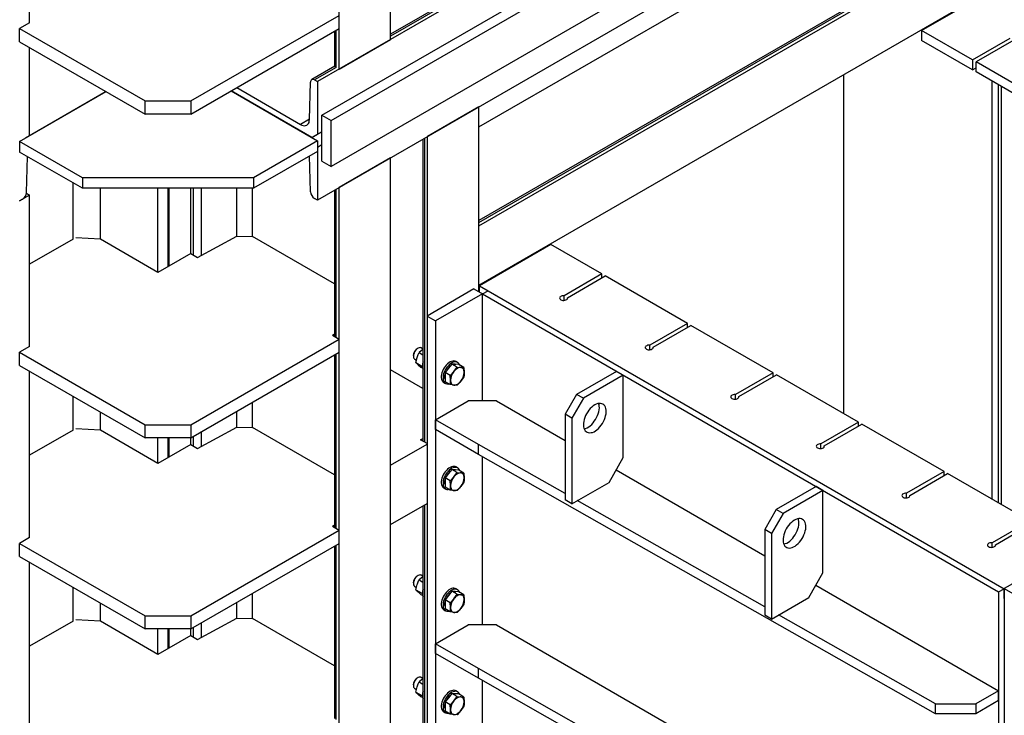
# Model space of a CAD drawing. Header units: millimetres. Extents: x 0 to 25230, y 0 to 17820.
# Tile 22 of 214: x 7144 to 8365, y 8095 to 8957. Entities that reach past the tile are written whole.
import ezdxf

# ---------------------------------------------------------------- set-up
doc = ezdxf.new("R2010")
doc.units = ezdxf.units.MM
doc.linetypes.add('SLD-Sólida', pattern=[0])
doc.layers.add('REFERÊNCIAS', color=9, linetype='SLD-Sólida')

msp = doc.modelspace()

# ---------------------------------------------------------------- linework, layer by layer
at = {"layer": 'REFERÊNCIAS', "linetype": 'SLD-Sólida', "lineweight": 25, "ltscale": 30}
for p, q in [((11697.7, 11295.8), (7513.1, 8880.1)), ((7603.6, 8932), (7603.6, 9842.4)), ((7539.9, 8895.2), (7539.9, 9825.2)), ((7518.7, 8838.4), (8515.7, 9414)), ((7530, 8831.9), (8527.1, 9407.5)), ((8527.1, 9350.3), (7530, 8774.8)), ((8515.7, 9311.9), (7513.1, 8733.1)), ((7156.3, 8953), (7156.3, 9167.3)), ((7983, 9157.9), (7603.6, 8938.8)), ((7985.4, 9156.9), (7603.6, 8936.4)), ((7713.2, 8823.8), (8186.9, 9097.2)), ((8342.5, 9071), (7713.2, 8707.7)), ((7713.2, 8705.4), (8346, 9070.7)), ((7713.2, 8701.2), (8349.6, 9068.6)), ((7713.2, 8627.8), (8349.6, 8995.1)), ((8262, 8943.4), (8350.4, 8994.4)), ((7356.1, 8856.1), (7539.9, 8962.2)), ((7539.9, 8945.9), (7539.9, 8962.2)), ((7156.3, 8953), (7143.9, 8945.9)), ((7143.9, 8945.9), (7299.5, 8856.1)), ((7143.9, 8929.5), (7143.9, 8945.9)), ((7356.1, 8839.7), (7539.9, 8945.9)), ((7534.3, 8942.6), (7534.3, 8900.1)), ((7536.4, 8897.7), (7536.4, 8943.8)), ((8325.3, 8906.9), (8262, 8943.4)), ((8262, 8943.4), (8262, 8931.2)), ((7143.9, 8929.5), (7299.5, 8839.7)), ((7603.6, 8932), (7539.9, 8895.2)), ((8325.3, 8894.6), (8262, 8931.2)), ((8325.3, 8906.9), (8371.9, 8933.8)), ((8376.2, 8931.4), (8329.5, 8904.4)), ((7156.3, 8812.9), (7156.3, 8922.4)), ((7534.6, 8899), (7506, 8882.5)), ((8325.3, 8906.9), (8325.3, 8894.6)), ((8431.3, 8845.7), (8329.5, 8904.4)), ((8329.5, 8892.2), (8329.5, 8904.4)), ((7536.4, 8897.7), (7509.5, 8882.1)), ((8165.7, 8468.3), (8165.7, 8889)), ((8325.3, 8894.6), (8329.5, 8897.1)), ((8431.3, 8833.4), (8329.5, 8892.2)), ((7503.2, 8833.1), (7504.6, 8879.5)), ((7509.5, 8882.1), (7513.1, 8880.1)), ((7513.1, 8880.1), (7513.1, 8814.8)), ((8349.6, 8362.2), (8349.6, 8880.6)), ((8357.5, 8357.6), (8357.5, 8876.1)), ((8361, 8355.6), (8361, 8874)), ((7143.9, 8805.8), (7251.1, 8867.7)), ((7251.1, 8867.7), (7151, 8809.9)), ((7405.9, 8868.5), (7506, 8810.7)), ((7506, 8810.7), (7405.9, 8868.5)), ((7405.9, 8868.5), (7513.1, 8806.6)), ((7413, 8872.6), (7491.9, 8827)), ((7299.5, 8856.1), (7356.1, 8856.1)), ((7299.5, 8839.7), (7299.5, 8856.1)), ((7356.1, 8856.1), (7356.1, 8839.7)), ((7356.1, 8839.7), (7299.5, 8839.7)), ((7518.7, 8838.4), (7530, 8831.9)), ((7518.7, 8781.3), (7518.7, 8838.4)), ((7713.2, 8848.6), (7649.5, 8811.9)), ((7713.2, 8619.4), (7713.2, 8848.6)), ((7503.2, 8833.5), (7491.9, 8827)), ((7530, 8774.8), (7530, 8831.9)), ((7506, 8810.7), (7518.7, 8818)), ((7518.7, 8818), (7506, 8810.7)), ((7506, 8810.7), (7513.1, 8814.8)), ((7513.1, 8814.8), (7518.7, 8818)), ((7221.7, 8760.9), (7143.9, 8805.8)), ((7143.9, 8805.8), (7143.9, 8792.7)), ((7513.1, 8806.6), (7433.9, 8760.9)), ((7513.1, 8806.6), (7513.1, 8793.5)), ((7518.7, 8801.7), (7513.1, 8798.4)), ((7643.9, 8808.7), (7643.9, 8434.2)), ((7646, 8433), (7646, 8809.8)), ((7649.5, 8589.9), (7649.5, 8811.9)), ((7221.7, 8747.8), (7143.9, 8792.7)), ((7513.1, 8793.5), (7433.9, 8747.8)), ((7513.1, 8798.4), (7513.1, 8733.1)), ((7152.5, 8742.7), (7153.7, 8787.1)), ((7504.6, 8743.5), (7503.3, 8787.9)), ((7518.7, 8781.3), (7530, 8774.8)), ((7603.6, 8785.4), (7539.9, 8748.6)), ((7603.6, 7260.9), (7603.6, 8785.4)), ((7210.1, 8684.7), (7210.1, 8754.6)), ((7433.9, 8760.9), (7221.7, 8760.9)), ((7221.7, 8760.9), (7221.7, 8747.8)), ((7433.9, 8760.9), (7433.9, 8747.8)), ((7156.3, 8739.4), (7143.9, 8732.3)), ((7152.4, 8741.7), (7156.3, 8739.4)), ((7156.3, 8551.6), (7156.3, 8739.4)), ((7433.9, 8747.8), (7221.7, 8747.8)), ((7244, 8684.7), (7244, 8747.8)), ((7315.4, 8643.5), (7315.4, 8747.8)), ((7327.8, 8650.6), (7327.8, 8747.8)), ((7329.2, 8651.4), (7329.2, 8747.8)), ((7356.1, 8667), (7356.1, 8747.8)), ((7359.6, 8664.9), (7359.6, 8747.8)), ((7369.4, 8664.8), (7369.4, 8747.8)), ((7413, 8688.4), (7413, 8747.8)), ((7432.4, 8688.2), (7432.4, 8747.8)), ((7534.3, 8745.4), (7534.3, 8564.1)), ((7536.4, 8562.9), (7536.4, 8746.6)), ((7539.9, 7224.1), (7539.9, 8748.6)), ((7143.9, 8732.3), (7147.5, 8734.3)), ((7513.1, 8733.1), (7509.5, 8735.2)), ((7713.2, 8627.8), (7713.2, 8701.2)), ((7210.1, 8684.7), (7156.3, 8653.7)), ((7244, 8684.7), (7213.4, 8686.3)), ((7315.4, 8643.5), (7244, 8684.7)), ((7364.4, 8662.1), (7413, 8688.4)), ((7413, 8688.4), (7432.4, 8688.2)), ((7534.3, 8629.4), (7432.4, 8688.2)), ((7356.1, 8667), (7315.4, 8643.5)), ((7356.1, 8667), (7364.4, 8662.1)), ((7802.4, 8678.1), (7714, 8627.1)), ((7865.7, 8641.6), (7802.4, 8678.1)), ((7865.7, 8641.6), (7819, 8614.6)), ((7823.2, 8612.2), (7869.9, 8639.1)), ((7865.7, 8636.7), (7865.7, 8641.6)), ((7971.7, 8580.3), (7869.9, 8639.1)), ((7706.9, 8623), (7648.9, 8589.5)), ((7706.9, 8623), (7717.5, 8616.9)), ((7714, 8618.9), (7714, 8627.1)), ((7714, 8627.1), (8364.5, 8251.5)), ((7717.5, 8616.9), (7724.6, 8620.9)), ((7724.6, 8620.9), (8364.5, 8251.5)), ((7717.5, 8616.9), (7659.5, 8583.4)), ((7717.5, 8616.9), (8357.5, 8247.4)), ((7717.5, 8484.2), (7717.5, 8616.9)), ((7717.5, 8484.2), (7717.5, 8616.9)), ((7819, 8608.9), (7819, 8614.6)), ((7823.2, 8611.3), (7823.2, 8612.2)), ((7648.9, 8589.5), (7659.5, 8583.4)), ((7648.9, 8589.5), (7648.9, 7408.2)), ((7659.5, 8583.4), (7659.5, 7402.1)), ((7971.7, 8580.3), (7925.1, 8553.4)), ((7929.3, 8550.9), (7976, 8577.9)), ((7971.7, 8575.4), (7971.7, 8580.3)), ((8077.8, 8519.1), (7976, 8577.9)), ((7356.1, 8454.7), (7539.9, 8560.8)), ((7531.6, 8565.6), (7534.3, 8567.3)), ((7531.6, 8565.6), (7539.9, 8560.8)), ((7539.9, 8544.5), (7539.9, 8560.8)), ((7156.3, 8551.6), (7143.9, 8544.5)), ((7143.9, 8544.5), (7299.5, 8454.7)), ((7143.9, 8528.2), (7143.9, 8544.5)), ((7356.1, 8438.4), (7539.9, 8544.5)), ((7637.6, 8549.5), (7636.9, 8549.1)), ((7643.5, 8548), (7639, 8544.3)), ((7639, 8544.3), (7643.9, 8541.4)), ((7643.9, 8548.6), (7641.6, 8549.9)), ((7643.9, 8548.3), (7643.5, 8548)), ((7925.1, 8547.7), (7925.1, 8553.4)), ((7929.3, 8550.1), (7929.3, 8550.9)), ((7534.3, 8541.3), (7534.3, 8327.3)), ((7536.4, 8326.1), (7536.4, 8542.4)), ((7632, 8540.5), (7632, 8539.7)), ((7633.6, 8536), (7635.9, 8534.7)), ((7635.2, 8531.7), (7636.7, 8538.2)), ((7686.8, 8531.9), (7684.7, 8533.1)), ((7143.9, 8528.2), (7299.5, 8438.4)), ((7156.3, 8314.8), (7156.3, 8521)), ((7643.9, 8499.5), (7603.6, 8522.8)), ((7635.2, 8531.7), (7643.2, 8527.1)), ((7635.2, 8531.7), (7637.8, 8529.1)), ((7637.8, 8529.1), (7641.2, 8526.1)), ((7641.2, 8526.1), (7643.5, 8524.8)), ((7675.4, 8524.7), (7671.2, 8519.4)), ((7679.7, 8530), (7675.4, 8524.7)), ((7677.7, 8515.7), (7682.3, 8520.8)), ((7686.2, 8526.2), (7679.7, 8530)), ((7683.9, 8529.6), (7679.7, 8530)), ((7682.3, 8520.8), (7686.2, 8526.2)), ((7688.2, 8529.2), (7683.9, 8529.6)), ((7686.2, 8526.2), (7690.8, 8525.7)), ((7694.7, 8525.5), (7688.2, 8529.2)), ((7690.8, 8525.7), (7694.7, 8525.5)), ((7694.7, 8525.5), (7695, 8519.6)), ((7883.7, 8520.9), (7834.2, 8492.4)), ((7892.2, 8516), (7883.7, 8520.9)), ((7677.7, 8515.7), (7671.2, 8519.4)), ((7671.2, 8519.4), (7671.2, 8513.8)), ((7671.2, 8513.8), (7671.2, 8508.1)), ((7677.7, 8504.4), (7671.2, 8508.1)), ((7678.1, 8509.8), (7677.7, 8515.7)), ((7690.8, 8508.7), (7686.2, 8503.6)), ((7694.7, 8514.2), (7690.8, 8508.7)), ((7892.2, 8516), (7842.7, 8487.5)), ((7892.2, 8414), (7892.2, 8516)), ((8077.8, 8519.1), (8031.1, 8492.2)), ((8035.4, 8489.7), (8082, 8516.6)), ((8077.8, 8514.2), (8077.8, 8519.1)), ((8183.9, 8457.9), (8082, 8516.6)), ((7669.7, 8507.1), (7671.8, 8505.9)), ((7682.3, 8503.8), (7677.7, 8504.4)), ((7686.2, 8503.6), (7682.3, 8503.8)), ((7210.1, 8447.9), (7210.1, 8490)), ((7659.5, 8460.9), (7699.8, 8484.2)), ((7735.2, 8484.2), (7699.8, 8484.2)), ((7735.2, 8484.2), (7820.1, 8435.2)), ((7834.2, 8492.4), (7820.1, 8467.9)), ((7842.7, 8487.5), (7828.5, 8463)), ((7842.7, 8487.5), (7834.2, 8492.4)), ((8031.1, 8486.4), (8031.1, 8492.2)), ((8035.4, 8488.9), (8035.4, 8489.7)), ((7413, 8451.6), (7413, 8471.2)), ((7432.4, 8451.4), (7432.4, 8482.4)), ((7244, 8447.9), (7244, 8470.4)), ((7712.6, 8430.3), (7659.5, 8460.9)), ((7659.5, 8448.7), (7659.5, 8460.9)), ((7828.5, 8463), (7820.1, 8467.9)), ((7820.1, 8467.9), (7820.1, 8361.7)), ((7828.5, 8463), (7828.5, 8356.8)), ((7210.1, 8447.9), (7156.3, 8416.9)), ((7244, 8447.9), (7213.4, 8449.5)), ((7315.4, 8406.7), (7244, 8447.9)), ((7299.5, 8454.7), (7356.1, 8454.7)), ((7299.5, 8438.4), (7299.5, 8454.7)), ((7356.1, 8454.7), (7356.1, 8438.4)), ((7364.4, 8425.3), (7413, 8451.6)), ((7413, 8451.6), (7432.4, 8451.4)), ((7534.3, 8392.6), (7432.4, 8451.4)), ((7712.6, 8418), (7659.5, 8448.7)), ((8183.9, 8457.9), (8137.2, 8430.9)), ((8141.4, 8428.5), (8188.1, 8455.4)), ((8183.9, 8453), (8183.9, 8457.9)), ((8289.9, 8396.6), (8188.1, 8455.4)), ((7356.1, 8438.4), (7299.5, 8438.4)), ((7315.4, 8406.7), (7315.4, 8438.4)), ((7327.8, 8413.8), (7327.8, 8438.4)), ((7329.2, 8414.6), (7329.2, 8438.4)), ((7356.1, 8430.2), (7356.1, 8438.4)), ((7359.6, 8428.1), (7359.6, 8440.4)), ((7369.4, 8428), (7369.4, 8446)), ((7641, 8435.9), (7643.9, 8437.6)), ((7648.9, 8431.3), (7641, 8435.9)), ((7356.1, 8430.2), (7315.4, 8406.7)), ((7356.1, 8430.2), (7364.4, 8425.3)), ((7603.6, 8404.4), (7648.9, 8430.6)), ((7820.1, 8369.3), (7712.6, 8430.3)), ((7712.6, 8418), (7712.6, 8430.3)), ((8137.2, 8425.2), (8137.2, 8430.9)), ((8141.4, 8427.7), (8141.4, 8428.5)), ((8279.3, 8096.4), (7712.6, 8418)), ((7717.5, 8206.5), (7717.5, 8415.2)), ((7717.5, 8206.5), (7717.5, 8415.2)), ((7874.5, 8383.3), (7892.2, 8414)), ((7603.6, 8330.9), (7603.6, 8404.4)), ((7679.7, 8399.3), (7675.4, 8394.1)), ((7686.2, 8395.6), (7679.7, 8399.3)), ((7683.9, 8399), (7679.7, 8399.3)), ((7688.2, 8398.6), (7683.9, 8399)), ((7686.8, 8401.2), (7684.7, 8402.4)), ((7694.7, 8394.8), (7688.2, 8398.6)), ((7883.3, 8398.7), (8067.5, 8292.3)), ((7675.4, 8394.1), (7671.2, 8388.8)), ((7677.7, 8385), (7671.2, 8388.8)), ((7671.2, 8388.8), (7671.2, 8383.1)), ((7677.7, 8385), (7682.3, 8390.1)), ((7682.3, 8390.1), (7686.2, 8395.6)), ((7686.2, 8395.6), (7690.8, 8395)), ((7690.8, 8395), (7694.7, 8394.8)), ((7694.7, 8394.8), (7695, 8389)), ((8289.9, 8396.6), (8243.3, 8369.7)), ((8247.5, 8367.2), (8294.2, 8394.2)), ((8289.9, 8391.7), (8289.9, 8396.6)), ((8396, 8335.4), (8294.2, 8394.2)), ((7669.7, 8376.5), (7671.8, 8375.2)), ((7671.2, 8383.1), (7671.2, 8377.5)), ((7677.7, 8373.7), (7671.2, 8377.5)), ((7678.1, 8379.2), (7677.7, 8385)), ((7682.3, 8373.1), (7677.7, 8373.7)), ((7690.8, 8378), (7686.2, 8373)), ((7694.7, 8383.5), (7690.8, 8378)), ((7828.5, 8356.8), (7874.5, 8383.3)), ((8131.2, 8378.1), (8081.7, 8349.5)), ((8139.7, 8373.2), (8090.2, 8344.6)), ((8139.7, 8373.2), (8131.2, 8378.1)), ((8139.7, 8271.1), (8139.7, 8373.2)), ((7686.2, 8373), (7682.3, 8373.1)), ((7828.5, 8356.8), (7820.1, 8361.7)), ((8243.3, 8364), (8243.3, 8369.7)), ((8247.5, 8366.4), (8247.5, 8367.2)), ((7603.6, 8330.9), (7648.9, 8357.1)), ((7643.9, 8354.2), (7643.9, 7780.9)), ((7646, 7779.8), (7646, 8355.4)), ((8067.5, 8228.8), (7835.2, 8360.7)), ((8081.7, 8349.5), (8067.5, 8325)), ((8090.2, 8344.6), (8081.7, 8349.5)), ((8090.2, 8344.6), (8076, 8320.1)), ((7531.6, 8328.8), (7534.3, 8330.5)), ((7531.6, 8328.8), (7539.9, 8324)), ((8076, 8320.1), (8067.5, 8325)), ((8067.5, 8325), (8067.5, 8218.8)), ((8396, 8335.4), (8349.3, 8308.5)), ((8353.6, 8306), (8400.2, 8333)), ((7156.3, 8314.8), (7143.9, 8307.7)), ((7356.1, 8217.9), (7539.9, 8324)), ((7539.9, 8307.7), (7539.9, 8324)), ((8076, 8320.1), (8076, 8213.9)), ((7143.9, 8307.7), (7299.5, 8217.9)), ((7143.9, 8291.4), (7143.9, 8307.7)), ((7356.1, 8201.6), (7539.9, 8307.7)), ((7534.3, 8304.5), (7534.3, 8090.5)), ((7536.4, 8089.3), (7536.4, 8305.6)), ((8349.3, 8302.7), (8349.3, 8308.5)), ((8353.6, 8305.2), (8353.6, 8306)), ((8452.9, 8302.6), (8364.5, 8251.6)), ((7143.9, 8291.4), (7299.5, 8201.6)), ((7156.3, 8078), (7156.3, 8284.2)), ((7637.6, 8267.8), (7636.9, 8267.4)), ((7643.5, 8266.3), (7639, 8262.6)), ((7643.9, 8266.9), (7641.6, 8268.2)), ((7643.9, 8266.6), (7643.5, 8266.3)), ((8122, 8240.5), (8139.7, 8271.1)), ((7210.1, 8211.1), (7210.1, 8253.2)), ((7632, 8258.8), (7632, 8258)), ((7633.6, 8254.3), (7635.9, 8253)), ((7635.2, 8250), (7636.7, 8256.5)), ((7639, 8262.6), (7643.9, 8259.7)), ((7686.8, 8250.2), (7684.7, 8251.4)), ((8130.8, 8255.8), (8357.5, 8125)), ((8357.5, 8247.4), (8364.5, 8251.5)), ((8364.5, 8251.6), (8364.5, 7506.4)), ((8364.5, 8251.6), (8375.1, 8245.5)), ((8364.5, 8239.3), (8364.5, 8251.5)), ((8364.5, 8251.5), (8364.5, 7496.9)), ((7432.4, 8214.6), (7432.4, 8245.6)), ((7635.2, 8250), (7643.2, 8245.4)), ((7635.2, 8250), (7637.8, 8247.4)), ((7637.8, 8247.4), (7641.2, 8244.4)), ((7641.2, 8244.4), (7643.5, 8243.1)), ((7675.4, 8243), (7671.2, 8237.7)), ((7679.7, 8248.3), (7675.4, 8243)), ((7677.7, 8234), (7682.3, 8239.1)), ((7686.2, 8244.5), (7679.7, 8248.3)), ((7683.9, 8247.9), (7679.7, 8248.3)), ((7682.3, 8239.1), (7686.2, 8244.5)), ((7688.2, 8247.5), (7683.9, 8247.9)), ((7686.2, 8244.5), (7690.8, 8244)), ((7694.7, 8243.8), (7688.2, 8247.5)), ((7690.8, 8244), (7694.7, 8243.8)), ((7694.7, 8243.8), (7695, 8237.9)), ((8076, 8213.9), (8122, 8240.5)), ((8357.5, 8247.4), (8357.5, 7492.8)), ((7244, 8211.1), (7244, 8233.6)), ((7413, 8214.8), (7413, 8234.4)), ((7677.7, 8234), (7671.2, 8237.7)), ((7671.2, 8237.7), (7671.2, 8232.1)), ((7671.2, 8232.1), (7671.2, 8226.4)), ((7678.1, 8228.1), (7677.7, 8234)), ((7690.8, 8227), (7686.2, 8221.9)), ((7694.7, 8232.5), (7690.8, 8227)), ((7299.5, 8217.9), (7356.1, 8217.9)), ((7299.5, 8201.6), (7299.5, 8217.9)), ((7356.1, 8217.9), (7356.1, 8201.6)), ((7364.4, 8188.5), (7413, 8214.8)), ((7413, 8214.8), (7432.4, 8214.6)), ((7534.3, 8155.8), (7432.4, 8214.6)), ((7669.7, 8225.4), (7671.8, 8224.2)), ((7677.7, 8222.7), (7671.2, 8226.4)), ((7682.3, 8222.1), (7677.7, 8222.7)), ((7686.2, 8221.9), (7682.3, 8222.1)), ((8076, 8213.9), (8067.5, 8218.8)), ((8279.3, 8108.6), (8084.8, 8219)), ((7210.1, 8211.1), (7156.3, 8180.1)), ((7244, 8211.1), (7213.4, 8212.7)), ((7315.4, 8169.9), (7244, 8211.1)), ((7359.6, 8191.3), (7359.6, 8203.6)), ((7369.4, 8191.2), (7369.4, 8209.2)), ((7659.5, 8183.3), (7699.8, 8206.5)), ((7735.2, 8206.5), (7699.8, 8206.5)), ((7735.2, 8206.5), (8357.5, 7847.3)), ((7356.1, 8201.6), (7299.5, 8201.6)), ((7315.4, 8169.9), (7315.4, 8201.6)), ((7356.1, 8193.4), (7315.4, 8169.9)), ((7327.8, 8177), (7327.8, 8201.6)), ((7329.2, 8177.8), (7329.2, 8201.6)), ((7356.1, 8193.4), (7356.1, 8201.6)), ((7356.1, 8193.4), (7364.4, 8188.5)), ((7712.6, 8152.7), (7659.5, 8183.3)), ((7659.5, 8171), (7659.5, 8183.3)), ((7712.6, 8140.4), (7659.5, 8171)), ((7643.9, 8140.3), (7641.6, 8141.6)), ((8279.3, 7831), (7712.6, 8152.7)), ((7712.6, 8140.4), (7712.6, 8152.7)), ((7632, 8132.2), (7632, 8131.4)), ((7635.2, 8123.4), (7636.7, 8129.9)), ((7637.6, 8141.2), (7636.9, 8140.8)), ((7643.5, 8139.8), (7639, 8136)), ((7639, 8136), (7643.9, 8133.1)), ((7643.9, 8140), (7643.5, 8139.8)), ((8279.3, 7818.8), (7712.6, 8140.4)), ((7717.5, 7928.9), (7717.5, 8137.6)), ((7717.5, 7928.9), (7717.5, 8137.6)), ((7633.6, 8127.8), (7635.9, 8126.4)), ((7635.2, 8123.4), (7643.2, 8118.8)), ((7635.2, 8123.4), (7637.8, 8120.8)), ((7637.8, 8120.8), (7641.2, 8117.9)), ((7641.2, 8117.9), (7643.5, 8116.5)), ((7679.7, 8121.7), (7675.4, 8116.4)), ((7686.2, 8118), (7679.7, 8121.7)), ((7683.9, 8121.3), (7679.7, 8121.7)), ((7682.3, 8112.5), (7686.2, 8118)), ((7688.2, 8121), (7683.9, 8121.3)), ((7686.8, 8123.6), (7684.7, 8124.8)), ((7686.2, 8118), (7690.8, 8117.4)), ((7694.7, 8117.2), (7688.2, 8121)), ((7690.8, 8117.4), (7694.7, 8117.2)), ((7694.7, 8117.2), (7695, 8111.4)), ((8357.5, 8125), (8329.2, 8108.6)), ((8357.5, 8112.7), (8357.5, 8125)), ((7675.4, 8116.4), (7671.2, 8111.2)), ((7677.7, 8107.4), (7671.2, 8111.2)), ((7671.2, 8111.2), (7671.2, 8105.5)), ((7671.2, 8105.5), (7671.2, 8099.8)), ((7677.7, 8107.4), (7682.3, 8112.5)), ((7678.1, 8101.6), (7677.7, 8107.4)), ((7694.7, 8105.9), (7690.8, 8100.4)), ((8279.3, 8108.6), (8329.2, 8108.6)), ((8279.3, 8096.4), (8279.3, 8108.6)), ((8357.5, 8112.7), (8329.2, 8096.4)), ((8329.2, 8108.6), (8329.2, 8096.4)), ((7669.7, 8098.8), (7671.8, 8097.6)), ((7677.7, 8096.1), (7671.2, 8099.8)), ((7682.3, 8095.5), (7677.7, 8096.1)), ((7686.2, 8095.3), (7682.3, 8095.5)), ((7690.8, 8100.4), (7686.2, 8095.3)), ((8329.2, 8096.4), (8279.3, 8096.4))]:
    msp.add_line(p, q, dxfattribs=at)
at = {"layer": 'REFERÊNCIAS', "linetype": 'SLD-Sólida', "lineweight": 25, "ltscale": 30, "flags": 128}
for points in [[(7491.9, 8827), (7493.6, 8826.1), (7495.3, 8825.6), (7496.9, 8825.4), (7498.4, 8825.6), (7499.8, 8826.1), (7500.9, 8827), (7501.9, 8828.1), (7502.6, 8829.5), (7503, 8831.2), (7503.2, 8833.1)], [(7819, 8614.6), (7817.6, 8614.6), (7816.3, 8614.4), (7815.1, 8614), (7814.2, 8613.4), (7813.5, 8612.7), (7813.3, 8611.9), (7813.4, 8611.1), (7813.9, 8610.4), (7814.7, 8609.7), (7815.9, 8609.2), (7817.1, 8608.9), (7818.5, 8608.9), (7819.9, 8609), (7821.1, 8609.4), (7822.1, 8609.9), (7822.9, 8610.6), (7823.2, 8611.4), (7823.2, 8612.2)], [(7641.6, 8549.9), (7641.3, 8550.1), (7640.3, 8550.3), (7639.1, 8550.1), (7637.9, 8549.7), (7636.7, 8548.9), (7635.5, 8547.8), (7634.4, 8546.5), (7633.5, 8545.1), (7632.8, 8543.5), (7632.3, 8542), (7632, 8540.4), (7632, 8539), (7632.3, 8537.8), (7632.8, 8536.8), (7633.5, 8536.1), (7633.6, 8536)], [(7925.1, 8553.4), (7923.7, 8553.4), (7922.3, 8553.2), (7921.2, 8552.7), (7920.2, 8552.2), (7919.6, 8551.4), (7919.4, 8550.7), (7919.5, 8549.9), (7920, 8549.1), (7920.8, 8548.5), (7921.9, 8548), (7923.2, 8547.7), (7924.6, 8547.6), (7925.9, 8547.8), (7927.2, 8548.1), (7928.2, 8548.7), (7928.9, 8549.4), (7929.3, 8550.1), (7929.3, 8550.9)], [(7684.7, 8533.1), (7683.6, 8533.6), (7682.3, 8533.8), (7680.8, 8533.7), (7679.2, 8533.3), (7677.6, 8532.6), (7676, 8531.6), (7674.4, 8530.3), (7672.9, 8528.8), (7671.5, 8527.1), (7670.2, 8525.2), (7669, 8523.2), (7668.1, 8521.1), (7667.4, 8519), (7666.9, 8516.9), (7666.6, 8514.9), (7666.6, 8513.1), (7666.9, 8511.3), (7667.4, 8509.8), (7668.1, 8508.6), (7669, 8507.6), (7669.7, 8507.1)], [(7689.4, 8528.5), (7688.8, 8529.8), (7688, 8530.9), (7687, 8531.8), (7685.8, 8532.3), (7684.4, 8532.6), (7682.9, 8532.5), (7681.4, 8532.1), (7679.7, 8531.4), (7678.1, 8530.3), (7676.5, 8529.1), (7675, 8527.5), (7673.6, 8525.8), (7672.3, 8523.9), (7671.2, 8521.9), (7670.2, 8519.9), (7669.5, 8517.8), (7669, 8515.7), (7668.8, 8513.7), (7668.8, 8511.8), (7669, 8510.1), (7669.5, 8508.6), (7670.2, 8507.4), (7671.2, 8506.4), (7672.3, 8505.7), (7673.6, 8505.3), (7675, 8505.2), (7676, 8505.3)], [(7682.2, 8529.8), (7683.6, 8529.8), (7684.8, 8529.5)], [(7690.8, 8525.7), (7689.8, 8525.6), (7688.7, 8525.5), (7687.6, 8525.1), (7686.5, 8524.5), (7685.4, 8523.8), (7684.3, 8522.9), (7683.3, 8521.9), (7682.3, 8520.8)], [(7695, 8519.6), (7694.9, 8520.9), (7694.7, 8522), (7694.4, 8523), (7693.9, 8523.9), (7693.3, 8524.6), (7692.5, 8525.1), (7691.7, 8525.5), (7690.8, 8525.7)], [(7670.9, 8514), (7671, 8515.8), (7671.2, 8517)], [(7671.2, 8511.4), (7671, 8512.4), (7670.9, 8514)], [(7678.1, 8509.8), (7678.1, 8508.6), (7678.3, 8507.5), (7678.7, 8506.4), (7679.2, 8505.6), (7679.8, 8504.9), (7680.5, 8504.3), (7681.4, 8504), (7682.3, 8503.8)], [(7682.3, 8503.8), (7683.3, 8503.8), (7684.3, 8504), (7685.4, 8504.4), (7686.5, 8504.9), (7687.6, 8505.6), (7688.7, 8506.5), (7689.8, 8507.5), (7690.8, 8508.7)], [(8031.1, 8492.2), (8029.7, 8492.2), (8028.4, 8491.9), (8027.2, 8491.5), (8026.3, 8490.9), (8025.7, 8490.2), (8025.4, 8489.4), (8025.5, 8488.6), (8026, 8487.9), (8026.9, 8487.3), (8028, 8486.8), (8029.3, 8486.5), (8030.7, 8486.4), (8032, 8486.6), (8033.2, 8486.9), (8034.3, 8487.5), (8035, 8488.1), (8035.4, 8488.9), (8035.4, 8489.7)], [(7856.8, 8479.3), (7854.9, 8478.1), (7853.1, 8476.6), (7851.3, 8474.8), (7849.6, 8472.9), (7848.1, 8470.7), (7846.7, 8468.4), (7845.4, 8466.1), (7844.4, 8463.6), (7843.6, 8461.2), (7843.1, 8458.8), (7842.8, 8456.5), (7842.7, 8454.3), (7842.9, 8452.2), (7843.3, 8450.3), (7844, 8448.7), (7844.9, 8447.3), (7846, 8446.2), (7847.3, 8445.4), (7848.8, 8444.9), (7850.4, 8444.7), (7852.2, 8444.9), (7854, 8445.3), (7855.9, 8446.1), (7857.8, 8447.2), (7859.6, 8448.6), (7861.5, 8450.2), (7863.2, 8452.1), (7864.8, 8454.1), (7866.3, 8456.3), (7867.6, 8458.7), (7868.7, 8461.1), (7869.6, 8463.5), (7870.3, 8465.9), (7870.8, 8468.3), (7871, 8470.6), (7870.9, 8472.7), (7870.6, 8474.7), (7870, 8476.4), (7869.2, 8478), (7868.2, 8479.2), (7867, 8480.2), (7865.6, 8480.8), (7864, 8481.2), (7862.3, 8481.2), (7860.6, 8480.9), (7858.7, 8480.2), (7856.8, 8479.3)], [(7843.5, 8449.7), (7843.7, 8449.8), (7845.5, 8450.2), (7847.4, 8451), (7849.3, 8452.1), (7851.2, 8453.5), (7853, 8455.1), (7854.7, 8457), (7856.3, 8459), (7857.8, 8461.2), (7859.1, 8463.5), (7860.3, 8466), (7861.2, 8468.4), (7861.8, 8470.8), (7862.3, 8473.2), (7862.5, 8475.5), (7862.4, 8477.6), (7862.1, 8479.6), (7861.6, 8481.1)], [(8137.2, 8430.9), (8135.8, 8430.9), (8134.5, 8430.7), (8133.3, 8430.3), (8132.4, 8429.7), (8131.7, 8429), (8131.5, 8428.2), (8131.6, 8427.4), (8132.1, 8426.7), (8132.9, 8426), (8134.1, 8425.5), (8135.3, 8425.3), (8136.7, 8425.2), (8138.1, 8425.3), (8139.3, 8425.7), (8140.3, 8426.2), (8141.1, 8426.9), (8141.4, 8427.7), (8141.4, 8428.5)], [(7684.7, 8402.4), (7683.6, 8402.9), (7682.3, 8403.1), (7680.8, 8403.1), (7679.2, 8402.6), (7677.6, 8401.9), (7676, 8400.9), (7674.4, 8399.6), (7672.9, 8398.1), (7671.5, 8396.4), (7670.2, 8394.5), (7669, 8392.5), (7668.1, 8390.5), (7667.4, 8388.4), (7666.9, 8386.3), (7666.6, 8384.3), (7666.6, 8382.4), (7666.9, 8380.7), (7667.4, 8379.2), (7668.1, 8377.9), (7669, 8376.9), (7669.7, 8376.5)], [(7689.4, 8397.9), (7688.8, 8399.2), (7688, 8400.3), (7687, 8401.1), (7685.8, 8401.7), (7684.4, 8401.9), (7682.9, 8401.8), (7681.4, 8401.4), (7679.7, 8400.7), (7678.1, 8399.7), (7676.5, 8398.4), (7675, 8396.9), (7673.6, 8395.2), (7672.3, 8393.3), (7671.2, 8391.3), (7670.2, 8389.2), (7669.5, 8387.1), (7669, 8385.1), (7668.8, 8383.1), (7668.8, 8381.2), (7669, 8379.5), (7669.5, 8378), (7670.2, 8376.7), (7671.2, 8375.7), (7672.3, 8375), (7673.6, 8374.6), (7675, 8374.5), (7676, 8374.7)], [(7682.2, 8399.1), (7683.6, 8399.2), (7684.8, 8398.9)], [(7670.9, 8383.3), (7671, 8385.1), (7671.2, 8386.3)], [(7690.8, 8395), (7689.8, 8395), (7688.7, 8394.8), (7687.6, 8394.4), (7686.5, 8393.9), (7685.4, 8393.2), (7684.3, 8392.3), (7683.3, 8391.3), (7682.3, 8390.1)], [(7695, 8389), (7694.9, 8390.2), (7694.7, 8391.3), (7694.4, 8392.4), (7693.9, 8393.2), (7693.3, 8393.9), (7692.5, 8394.5), (7691.7, 8394.8), (7690.8, 8395)], [(7671.2, 8380.7), (7671, 8381.7), (7670.9, 8383.3)], [(7678.1, 8379.2), (7678.1, 8377.9), (7678.3, 8376.8), (7678.7, 8375.8), (7679.2, 8374.9), (7679.8, 8374.2), (7680.5, 8373.7), (7681.4, 8373.3), (7682.3, 8373.1)], [(7682.3, 8373.1), (7683.3, 8373.1), (7684.3, 8373.3), (7685.4, 8373.7), (7686.5, 8374.3), (7687.6, 8375), (7688.7, 8375.9), (7689.8, 8376.9), (7690.8, 8378)], [(8243.3, 8369.7), (8241.9, 8369.7), (8240.5, 8369.5), (8239.4, 8369.1), (8238.4, 8368.5), (8237.8, 8367.8), (8237.6, 8367), (8237.7, 8366.2), (8238.2, 8365.4), (8239, 8364.8), (8240.1, 8364.3), (8241.4, 8364), (8242.8, 8364), (8244.1, 8364.1), (8245.4, 8364.5), (8246.4, 8365), (8247.1, 8365.7), (8247.5, 8366.4), (8247.5, 8367.2)], [(8104.3, 8336.4), (8102.4, 8335.2), (8100.6, 8333.7), (8098.8, 8331.9), (8097.1, 8330), (8095.5, 8327.8), (8094.1, 8325.6), (8092.9, 8323.2), (8091.9, 8320.8), (8091.1, 8318.3), (8090.6, 8315.9), (8090.2, 8313.6), (8090.2, 8311.4), (8090.4, 8309.3), (8090.8, 8307.5), (8091.5, 8305.8), (8092.4, 8304.4), (8093.5, 8303.3), (8094.8, 8302.5), (8096.3, 8302), (8097.9, 8301.8), (8099.7, 8302), (8101.5, 8302.5), (8103.4, 8303.2), (8105.3, 8304.3), (8107.1, 8305.7), (8108.9, 8307.3), (8110.7, 8309.2), (8112.3, 8311.2), (8113.8, 8313.5), (8115.1, 8315.8), (8116.2, 8318.2), (8117.1, 8320.6), (8117.8, 8323), (8118.3, 8325.4), (8118.4, 8327.7), (8118.4, 8329.8), (8118.1, 8331.8), (8117.5, 8333.6), (8116.7, 8335.1), (8115.7, 8336.3), (8114.5, 8337.3), (8113.1, 8338), (8111.5, 8338.3), (8109.8, 8338.3), (8108, 8338), (8106.2, 8337.4), (8104.3, 8336.4)], [(8091, 8306.9), (8091.2, 8306.9), (8093, 8307.4), (8094.9, 8308.1), (8096.8, 8309.2), (8098.6, 8310.6), (8100.5, 8312.2), (8102.2, 8314.1), (8103.8, 8316.1), (8105.3, 8318.4), (8106.6, 8320.7), (8107.7, 8323.1), (8108.7, 8325.5), (8109.3, 8327.9), (8109.8, 8330.3), (8110, 8332.6), (8109.9, 8334.7), (8109.6, 8336.7), (8109.1, 8338.2)], [(8349.3, 8308.5), (8347.9, 8308.5), (8346.6, 8308.2), (8345.4, 8307.8), (8344.5, 8307.2), (8343.9, 8306.5), (8343.6, 8305.7), (8343.7, 8304.9), (8344.2, 8304.2), (8345.1, 8303.6), (8346.2, 8303.1), (8347.5, 8302.8), (8348.9, 8302.7), (8350.2, 8302.9), (8351.4, 8303.2), (8352.5, 8303.8), (8353.2, 8304.4), (8353.6, 8305.2), (8353.6, 8306)], [(7641.6, 8268.2), (7641.3, 8268.3), (7640.3, 8268.6), (7639.1, 8268.4), (7637.9, 8268), (7636.7, 8267.2), (7635.5, 8266.1), (7634.4, 8264.8), (7633.5, 8263.4), (7632.8, 8261.8), (7632.3, 8260.2), (7632, 8258.7), (7632, 8257.3), (7632.3, 8256.1), (7632.8, 8255.1), (7633.5, 8254.4), (7633.6, 8254.3)], [(7684.7, 8251.4), (7683.6, 8251.8), (7682.3, 8252.1), (7680.8, 8252), (7679.2, 8251.6), (7677.6, 8250.9), (7676, 8249.9), (7674.4, 8248.6), (7672.9, 8247.1), (7671.5, 8245.3), (7670.2, 8243.5), (7669, 8241.5), (7668.1, 8239.4), (7667.4, 8237.3), (7666.9, 8235.2), (7666.6, 8233.2), (7666.6, 8231.4), (7666.9, 8229.6), (7667.4, 8228.1), (7668.1, 8226.9), (7669, 8225.9), (7669.7, 8225.4)], [(7689.4, 8246.8), (7688.8, 8248.1), (7688, 8249.2), (7687, 8250.1), (7685.8, 8250.6), (7684.4, 8250.9), (7682.9, 8250.8), (7681.4, 8250.4), (7679.7, 8249.6), (7678.1, 8248.6), (7676.5, 8247.4), (7675, 8245.8), (7673.6, 8244.1), (7672.3, 8242.2), (7671.2, 8240.2), (7670.2, 8238.2), (7669.5, 8236.1), (7669, 8234), (7668.8, 8232), (7668.8, 8230.1), (7669, 8228.4), (7669.5, 8226.9), (7670.2, 8225.6), (7671.2, 8224.7), (7672.3, 8224), (7673.6, 8223.6), (7675, 8223.5), (7676, 8223.6)], [(7682.2, 8248.1), (7683.6, 8248.1), (7684.8, 8247.8)], [(7690.8, 8244), (7689.8, 8243.9), (7688.7, 8243.7), (7687.6, 8243.4), (7686.5, 8242.8), (7685.4, 8242.1), (7684.3, 8241.2), (7683.3, 8240.2), (7682.3, 8239.1)], [(7695, 8237.9), (7694.9, 8239.2), (7694.7, 8240.3), (7694.4, 8241.3), (7693.9, 8242.2), (7693.3, 8242.9), (7692.5, 8243.4), (7691.7, 8243.8), (7690.8, 8244)], [(7670.9, 8232.3), (7671, 8234), (7671.2, 8235.3)], [(7671.2, 8229.7), (7671, 8230.6), (7670.9, 8232.3)], [(7678.1, 8228.1), (7678.1, 8226.9), (7678.3, 8225.7), (7678.7, 8224.7), (7679.2, 8223.9), (7679.8, 8223.2), (7680.5, 8222.6), (7681.4, 8222.3), (7682.3, 8222.1)], [(7682.3, 8222.1), (7683.3, 8222.1), (7684.3, 8222.3), (7685.4, 8222.7), (7686.5, 8223.2), (7687.6, 8223.9), (7688.7, 8224.8), (7689.8, 8225.8), (7690.8, 8227)], [(7641.6, 8141.6), (7641.3, 8141.8), (7640.3, 8142), (7639.1, 8141.9), (7637.9, 8141.4), (7636.7, 8140.6), (7635.5, 8139.6), (7634.4, 8138.3), (7633.5, 8136.8), (7632.8, 8135.3), (7632.3, 8133.7), (7632, 8132.2), (7632, 8130.7), (7632.3, 8129.5), (7632.8, 8128.5), (7633.5, 8127.8), (7633.6, 8127.8)], [(7684.7, 8124.8), (7683.6, 8125.3), (7682.3, 8125.5), (7680.8, 8125.4), (7679.2, 8125), (7677.6, 8124.3), (7676, 8123.3), (7674.4, 8122), (7672.9, 8120.5), (7671.5, 8118.8), (7670.2, 8116.9), (7669, 8114.9), (7668.1, 8112.8), (7667.4, 8110.7), (7666.9, 8108.7), (7666.6, 8106.7), (7666.6, 8104.8), (7666.9, 8103.1), (7667.4, 8101.6), (7668.1, 8100.3), (7669, 8099.3), (7669.7, 8098.8)], [(7689.4, 8120.2), (7688.8, 8121.5), (7688, 8122.7), (7687, 8123.5), (7685.8, 8124.1), (7684.4, 8124.3), (7682.9, 8124.2), (7681.4, 8123.8), (7679.7, 8123.1), (7678.1, 8122.1), (7676.5, 8120.8), (7675, 8119.3), (7673.6, 8117.6), (7672.3, 8115.7), (7671.2, 8113.7), (7670.2, 8111.6), (7669.5, 8109.5), (7669, 8107.4), (7668.8, 8105.4), (7668.8, 8103.6), (7669, 8101.9), (7669.5, 8100.3), (7670.2, 8099.1), (7671.2, 8098.1), (7672.3, 8097.4), (7673.6, 8097), (7675, 8096.9), (7676, 8097.1)], [(7682.2, 8121.5), (7683.6, 8121.5), (7684.8, 8121.3)], [(7690.8, 8117.4), (7689.8, 8117.4), (7688.7, 8117.2), (7687.6, 8116.8), (7686.5, 8116.3), (7685.4, 8115.5), (7684.3, 8114.6), (7683.3, 8113.6), (7682.3, 8112.5)], [(7695, 8111.4), (7694.9, 8112.6), (7694.7, 8113.7), (7694.4, 8114.7), (7693.9, 8115.6), (7693.3, 8116.3), (7692.5, 8116.8), (7691.7, 8117.2), (7690.8, 8117.4)], [(7670.9, 8105.7), (7671, 8107.5), (7671.2, 8108.7)], [(7671.2, 8103.1), (7671, 8104.1), (7670.9, 8105.7)], [(7678.1, 8101.6), (7678.1, 8100.3), (7678.3, 8099.2), (7678.7, 8098.2), (7679.2, 8097.3), (7679.8, 8096.6), (7680.5, 8096.1), (7681.4, 8095.7), (7682.3, 8095.5)], [(7682.3, 8095.5), (7683.3, 8095.5), (7684.3, 8095.7), (7685.4, 8096.1), (7686.5, 8096.7), (7687.6, 8097.4), (7688.7, 8098.3), (7689.8, 8099.3), (7690.8, 8100.4)]]:
    msp.add_lwpolyline(points, dxfattribs=at)
at = {"layer": 'REFERÊNCIAS', "linetype": 'SLD-Sólida', "lineweight": 25, "ltscale": 900}
for centre, radius, start, end in [((7537, 8900.2), 2.71, 181.3582, 219.3753), ((7507.6, 8879.8), 3.03, 50.3662, 186.3544), ((7141.7, 8743.4), 10.8, 302.691, 356.2119), ((7515.3, 8744.3), 10.8, 183.7881, 237.309), ((7642.6, 8540.1), 10.7, 122.4004, 177.605), ((7656.9, 8528), 13.7, 160.6282, 199.3718), ((7689.8, 8512.9), 19, 129.3788, 153.032), ((7696.4, 8509), 18.4, 140.2279, 177.3607), ((7676.6, 8520.5), 18.4, 320.2279, 357.3607), ((7689.8, 8382.3), 19, 129.3788, 153.032), ((7696.4, 8378.3), 18.4, 140.2279, 177.3607), ((7676.6, 8389.8), 18.4, 320.2279, 357.3607), ((7642.6, 8258.4), 10.7, 122.4004, 177.605), ((7656.9, 8246.2), 13.7, 160.6282, 199.3718), ((7689.8, 8231.2), 19, 129.3788, 153.032), ((7696.4, 8227.3), 18.4, 140.2279, 177.3607), ((7676.6, 8238.8), 18.4, 320.2279, 357.3607), ((7642.6, 8131.8), 10.7, 122.4004, 177.605), ((7656.9, 8119.7), 13.7, 160.6282, 199.3718), ((7689.8, 8104.7), 19, 129.3788, 153.032), ((7696.4, 8100.7), 18.4, 140.2279, 177.3607), ((7676.6, 8112.2), 18.4, 320.2279, 357.3607)]:
    msp.add_arc(centre, radius, start, end, dxfattribs=at)
at = {"layer": 'REFERÊNCIAS', "linetype": 'SLD-Sólida', "lineweight": 25, "ltscale": 30}
for points, knots in [([(7636.7, 8538.2), (7637.2, 8539.7), (7637.9, 8541.8), (7638.8, 8543.8), (7639, 8544.3)], [0, 0, 0, 0, 0.7483269, 1, 1, 1, 1]), ([(7695, 8519.6), (7695, 8518.2), (7694.9, 8516.4), (7694.7, 8514.6), (7694.7, 8514.2)], [0, 0, 0, 0, 0.748327, 1, 1, 1, 1]), ([(7677.7, 8504.4), (7677.8, 8504.8), (7678, 8506.6), (7678, 8508.4), (7678.1, 8509.8)], [0, 0, 0, 0, 0.251673, 1, 1, 1, 1]), ([(7695, 8389), (7695, 8387.6), (7694.9, 8385.7), (7694.7, 8384), (7694.7, 8383.5)], [0, 0, 0, 0, 0.748327, 1, 1, 1, 1]), ([(7677.7, 8373.7), (7677.8, 8374.2), (7678, 8375.9), (7678, 8377.8), (7678.1, 8379.2)], [0, 0, 0, 0, 0.251673, 1, 1, 1, 1]), ([(7636.7, 8256.5), (7637.2, 8258), (7637.9, 8260.1), (7638.8, 8262.1), (7639, 8262.6)], [0, 0, 0, 0, 0.7483269, 1, 1, 1, 1]), ([(7677.7, 8222.7), (7677.8, 8223.1), (7678, 8224.9), (7678, 8226.7), (7678.1, 8228.1)], [0, 0, 0, 0, 0.251673, 1, 1, 1, 1]), ([(7695, 8237.9), (7695, 8236.5), (7694.9, 8234.7), (7694.7, 8232.9), (7694.7, 8232.5)], [0, 0, 0, 0, 0.748327, 1, 1, 1, 1]), ([(7636.7, 8129.9), (7637.2, 8131.5), (7637.9, 8133.5), (7638.8, 8135.5), (7639, 8136)], [0, 0, 0, 0, 0.7483269, 1, 1, 1, 1]), ([(7695, 8111.4), (7695, 8110), (7694.9, 8108.1), (7694.7, 8106.3), (7694.7, 8105.9)], [0, 0, 0, 0, 0.748327, 1, 1, 1, 1]), ([(7677.7, 8096.1), (7677.8, 8096.5), (7678, 8098.3), (7678, 8100.2), (7678.1, 8101.6)], [0, 0, 0, 0, 0.251673, 1, 1, 1, 1])]:
    msp.add_open_spline(points, degree=3, knots=knots, dxfattribs=at)

doc.saveas('drawing.dxf')
